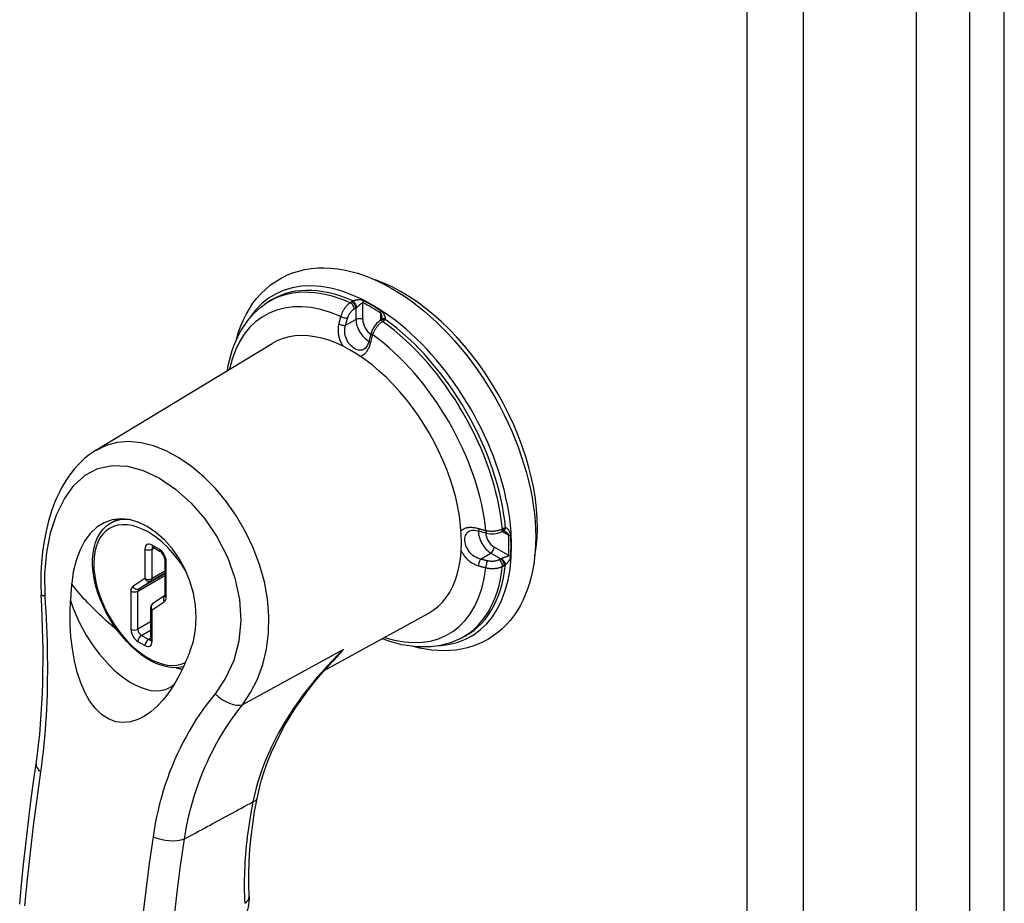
# Model space of a CAD drawing. Header units: inches. Extents: x 200.1 to 233.3, y 64 to 122.1.
# Tile 5 of 7: x 222.4 to 226.4, y 82.4 to 86. Entities that reach past the tile are written whole.
import ezdxf

# ---------------------------------------------------------------- set-up
doc = ezdxf.new("R2010")
doc.units = ezdxf.units.IN
doc.header["$MEASUREMENT"] = 0
doc.layers.add('Visible Edges(ANSI)', color=7, linetype='Continuous', lineweight=25)
doc.layers.add('Visible Tangent Edges(ANSI)', color=7, linetype='Continuous', lineweight=25)

msp = doc.modelspace()

# ---------------------------------------------------------------- linework, layer by layer
at = {"layer": 'Visible Edges(ANSI)'}
for p, q in [((226.0209, 103.1081), (226.0209, 64.34)), ((223.4095, 84.8392), (223.4202, 84.8467)), ((223.8764, 84.7776), (223.8701, 84.7733)), ((223.878, 84.7789), (223.8764, 84.7776)), ((222.7336, 84.2547), (223.4401, 84.683)), ((222.792, 83.9622), (222.8225, 83.9798)), ((224.3583, 83.9278), (224.3652, 83.931)), ((224.3671, 83.9318), (224.3652, 83.931)), ((222.9625, 83.8659), (222.9908, 83.8496)), ((223.0091, 83.8179), (223.0091, 83.674)), ((223.0089, 83.6718), (222.9615, 83.6404)), ((222.9525, 83.6238), (222.9525, 83.4965)), ((223.6487, 83.3719), (224.065, 83.6005)), ((224.1851, 83.4959), (224.1969, 83.5014))]:
    msp.add_line(p, q, dxfattribs=at)
at = {"layer": 'Visible Edges(ANSI)', "flags": 128}
for points in [[(223.2963, 84.6981), (223.3041, 84.7248), (223.3132, 84.7506), (223.3236, 84.7754), (223.3353, 84.7993), (223.3484, 84.8221), (223.3629, 84.8438), (223.3786, 84.8642), (223.3956, 84.8833), (223.4139, 84.901), (223.4334, 84.9172), (223.454, 84.9318), (223.4757, 84.9447), (223.4983, 84.956), (223.5218, 84.9655), (223.5461, 84.9732), (223.5709, 84.9791), (223.5963, 84.9831), (223.6221, 84.9854), (223.6483, 84.986), (223.6747, 84.9849), (223.7014, 84.9821), (223.7282, 84.9777), (223.7552, 84.9717), (223.7822, 84.9642), (223.8092, 84.9552), (223.8363, 84.9447), (223.8632, 84.9329), (223.8901, 84.9196), (223.9169, 84.905), (223.9436, 84.8891), (223.97, 84.872), (223.9962, 84.8536), (224.0222, 84.834), (224.0478, 84.8133), (224.0731, 84.7915), (224.0981, 84.7686), (224.1226, 84.7447), (224.1466, 84.7198), (224.1702, 84.694), (224.1932, 84.6673), (224.2156, 84.6398), (224.2374, 84.6115), (224.2586, 84.5825), (224.279, 84.5528), (224.2988, 84.5225), (224.3178, 84.4916), (224.3359, 84.4603), (224.3533, 84.4285), (224.3698, 84.3963), (224.3854, 84.3637), (224.4, 84.3309), (224.4137, 84.2979), (224.4265, 84.2647), (224.4382, 84.2315), (224.4489, 84.1982), (224.4586, 84.1649), (224.4672, 84.1317), (224.4747, 84.0987), (224.4811, 84.0658), (224.4863, 84.0332), (224.4905, 84.0009), (224.4934, 83.9689), (224.4952, 83.9374), (224.4958, 83.9063)], [(223.2602, 84.5739), (223.2639, 84.5947), (223.2683, 84.6151), (223.2735, 84.635), (223.2794, 84.6545), (223.2861, 84.6734), (223.2935, 84.6918), (223.3017, 84.7097), (223.3106, 84.7269), (223.3204, 84.7436), (223.3309, 84.7595), (223.3421, 84.7748), (223.3542, 84.7893), (223.3669, 84.8031), (223.3804, 84.816), (223.3946, 84.8281), (223.4095, 84.8392)], [(223.8701, 84.7733), (223.8643, 84.7688), (223.8588, 84.7637), (223.8538, 84.7581), (223.8493, 84.7519), (223.8452, 84.7455), (223.8416, 84.7387), (223.8386, 84.7317), (223.8362, 84.7245)], [(223.8789, 84.7847), (223.8785, 84.7807), (223.8779, 84.7788)], [(223.8283, 84.6949), (223.8266, 84.6883), (223.8244, 84.6822), (223.822, 84.6766), (223.8194, 84.6718), (223.8167, 84.6677), (223.814, 84.6644), (223.8086, 84.6599)], [(222.7336, 84.2547), (222.7178, 84.2444), (222.7025, 84.2333), (222.688, 84.2213), (222.674, 84.2085), (222.6608, 84.195), (222.6482, 84.1809), (222.6362, 84.1661), (222.6249, 84.1507), (222.6142, 84.1347), (222.6041, 84.1182), (222.5946, 84.1012), (222.5857, 84.0838), (222.5773, 84.0659), (222.5695, 84.0477), (222.5623, 84.0291), (222.5556, 84.0102), (222.5436, 83.9714), (222.5337, 83.9312), (222.5256, 83.8901), (222.5195, 83.8482), (222.5153, 83.8055), (222.513, 83.7622), (222.5125, 83.7185), (222.514, 83.6747)], [(223.1102, 83.4467), (223.1243, 83.4899), (223.1329, 83.5359), (223.1357, 83.584), (223.1328, 83.6331), (223.1242, 83.6823), (223.11, 83.7307), (223.0907, 83.7772), (223.0667, 83.8208), (223.0388, 83.8607), (223.0077, 83.8959), (222.9742, 83.9257), (222.939, 83.9495), (222.9031, 83.9668), (222.8671, 83.9771), (222.8319, 83.9802), (222.798, 83.976), (222.7662, 83.9645), (222.7369, 83.9461), (222.7107, 83.921), (222.688, 83.89), (222.6689, 83.8536), (222.6538, 83.8125), (222.6429, 83.7678), (222.6364, 83.7203)], [(223.0846, 83.3868), (223.0653, 83.3836), (223.0451, 83.3832), (223.0244, 83.3854), (223.0032, 83.3903), (222.9818, 83.3977), (222.9604, 83.4074), (222.9389, 83.4194), (222.9177, 83.4336), (222.8969, 83.4499), (222.8765, 83.468), (222.8568, 83.4879), (222.838, 83.5093), (222.8201, 83.5322), (222.8032, 83.5563), (222.7877, 83.5813), (222.7735, 83.6072), (222.7607, 83.6337), (222.7496, 83.6606), (222.7401, 83.6877), (222.7324, 83.7147), (222.7265, 83.7415), (222.7225, 83.7678), (222.7204, 83.7934), (222.7203, 83.8181), (222.7222, 83.8418), (222.7261, 83.8643), (222.7321, 83.8853), (222.7401, 83.9048), (222.7502, 83.9224), (222.7623, 83.938), (222.7763, 83.9513), (222.792, 83.9622)], [(224.2294, 83.9311), (224.2359, 83.9336), (224.2402, 83.9343), (224.2451, 83.9346), (224.2506, 83.9344), (224.2565, 83.9337), (224.2629, 83.9325), (224.2696, 83.9307)], [(224.2991, 83.9227), (224.3065, 83.9212), (224.3141, 83.9203), (224.3217, 83.9201), (224.3294, 83.9204), (224.3369, 83.9213), (224.3443, 83.9228), (224.3515, 83.9249), (224.3583, 83.9278)], [(224.3726, 83.9297), (224.3689, 83.9313), (224.3669, 83.9317)], [(224.4958, 83.9063), (224.4953, 83.8785), (224.4938, 83.8511), (224.4913, 83.8242), (224.4877, 83.7979), (224.4831, 83.7721), (224.4775, 83.747), (224.4708, 83.7225), (224.463, 83.6987), (224.4541, 83.6756), (224.4441, 83.6533), (224.433, 83.6319), (224.4209, 83.6113), (224.4076, 83.5918), (224.3932, 83.5732), (224.3778, 83.5558), (224.3613, 83.5395), (224.3438, 83.5244), (224.3253, 83.5107), (224.306, 83.4983), (224.2858, 83.4873), (224.2648, 83.4777), (224.2432, 83.4696), (224.221, 83.463), (224.1983, 83.4579), (224.1752, 83.4542), (224.1518, 83.4521), (224.128, 83.4514), (224.1039, 83.4521), (224.0797, 83.4541), (224.0553, 83.4576), (224.0308, 83.4623), (224.0063, 83.4684)], [(222.9625, 83.8659), (222.9605, 83.8669), (222.9597, 83.8671)], [(223.0091, 83.8179), (223.0088, 83.8215), (223.0078, 83.826), (223.006, 83.8308), (223.0035, 83.8358), (223.0005, 83.8404), (222.9971, 83.8444), (222.9938, 83.8475), (222.9908, 83.8496)], [(222.6364, 83.7203), (222.6361, 83.7175), (222.6359, 83.7147), (222.6356, 83.7119), (222.6354, 83.7091), (222.6351, 83.7063), (222.6349, 83.7035), (222.6347, 83.7006), (222.6345, 83.6978), (222.6342, 83.695), (222.634, 83.6922), (222.6338, 83.6894), (222.6336, 83.6865), (222.6334, 83.6837), (222.6332, 83.6809), (222.633, 83.6781), (222.6328, 83.6752), (222.6326, 83.6724), (222.6325, 83.6696), (222.6323, 83.6667), (222.6321, 83.6639), (222.6319, 83.6611), (222.6318, 83.6582), (222.6316, 83.6554), (222.6315, 83.6526)], [(222.494, 82.9982), (222.4993, 83.0368), (222.504, 83.0762), (222.5081, 83.1161), (222.5117, 83.1567), (222.5147, 83.1978), (222.5172, 83.2394), (222.5191, 83.2815), (222.5205, 83.3239), (222.5213, 83.3667), (222.5216, 83.4098), (222.5215, 83.4534), (222.5209, 83.4972), (222.5198, 83.5413), (222.5183, 83.5856), (222.5163, 83.6301), (222.514, 83.6747)], [(223.0861, 83.3901), (223.0677, 83.3521), (223.0473, 83.3163), (223.0256, 83.2836), (223.0026, 83.2543), (222.9787, 83.2287), (222.954, 83.207), (222.9284, 83.1892), (222.9012, 83.1755), (222.8727, 83.1666), (222.8431, 83.1634), (222.8132, 83.167), (222.7836, 83.178), (222.7557, 83.1962), (222.7301, 83.2212), (222.7078, 83.2512), (222.6888, 83.2852), (222.6724, 83.3231), (222.6586, 83.365), (222.6474, 83.4104), (222.639, 83.4586), (222.6334, 83.5074), (222.6304, 83.5562), (222.6299, 83.6046), (222.6315, 83.6526)], [(223.0087, 83.671), (223.0089, 83.6718), (223.0091, 83.674)], [(222.9522, 83.4934), (222.9524, 83.4942), (222.9525, 83.4965)], [(224.1851, 83.4959), (224.168, 83.4886), (224.1504, 83.4823), (224.1325, 83.4771), (224.1142, 83.4729), (224.0956, 83.4697), (224.0767, 83.4676), (224.0577, 83.4665), (224.0384, 83.4664), (224.019, 83.4673), (223.9994, 83.4691), (223.9798, 83.4719), (223.96, 83.4756), (223.9402, 83.4802), (223.9204, 83.4857), (223.9005, 83.492), (223.8807, 83.4993)], [(223.0861, 83.3901), (223.0872, 83.3924), (223.0882, 83.3947), (223.0892, 83.3971), (223.0903, 83.3994), (223.0913, 83.4018), (223.0924, 83.4041), (223.0934, 83.4065), (223.0944, 83.4088), (223.0954, 83.4112), (223.0965, 83.4136), (223.0975, 83.4159), (223.0985, 83.4183), (223.0995, 83.4207), (223.1005, 83.423), (223.1015, 83.4254), (223.1025, 83.4278), (223.1035, 83.4302), (223.1045, 83.4325), (223.1054, 83.4349), (223.1064, 83.4373), (223.1074, 83.4396), (223.1083, 83.442), (223.1093, 83.4444), (223.1102, 83.4467)], [(223.3791, 82.8584), (223.3875, 82.8963), (223.3975, 82.9339), (223.4092, 82.9713), (223.4225, 83.0084), (223.4374, 83.0452), (223.4538, 83.0815), (223.4717, 83.1174), (223.491, 83.1527), (223.5116, 83.1876), (223.5335, 83.222), (223.5568, 83.2559), (223.5813, 83.2893), (223.6069, 83.3222), (223.6336, 83.3544), (223.6614, 83.3861), (223.6901, 83.4171)], [(222.428, 82.4356), (222.4355, 82.5153), (222.4436, 82.5952), (222.4524, 82.6754), (222.4618, 82.7558), (222.4719, 82.8364), (222.4826, 82.9172), (222.494, 82.9982)], [(223.3472, 82.4663), (223.3457, 82.5123), (223.3457, 82.5592), (223.3474, 82.6072), (223.3506, 82.656), (223.3553, 82.7056), (223.3617, 82.7559), (223.3696, 82.8069), (223.3791, 82.8584)], [(223.3472, 82.4663), (223.3473, 82.4557), (223.3467, 82.4449), (223.3452, 82.434), (223.3431, 82.4232), (223.3403, 82.4124), (223.3368, 82.4016), (223.3327, 82.3909), (223.3279, 82.3805)]]:
    msp.add_lwpolyline(points, dxfattribs=at)
at = {"layer": 'Visible Edges(ANSI)'}
msp.add_arc((222.9725, 83.6238), 0.02, 123.4657, 180, dxfattribs=at)
for centre, major_axis, ratio, start_param, end_param in [((223.9597, 84.2613), (0.3839, -0.6649), 0.57735, 0.588748, 2.552845), ((223.7564, 84.144), (0.3125, -0.5413), 0.57735, 6.270842, 9.437121), ((224.1066, 84.7476), (-0.2023, -0.3606), 0.584188, 5.089979, 5.16828), ((224.4542, 84.1453), (0.4134, -0.0051), 0.584026, 4.256552, 4.334872)]:
    msp.add_ellipse(centre, major_axis=major_axis, ratio=ratio, start_param=start_param, end_param=end_param, dxfattribs=at)
at = {"layer": 'Visible Tangent Edges(ANSI)'}
for p, q in [((226.2336, 103.3772), (226.2336, 64.347)), ((226.3736, 64.347), (226.3736, 103.3772)), ((225.3413, 102.8472), (225.3413, 64.0791)), ((225.569, 64.0791), (225.569, 102.8472)), ((223.7592, 84.8503), (223.7527, 84.8461)), ((223.8031, 84.7786), (223.8031, 84.8459)), ((223.769, 84.8216), (223.7755, 84.8258)), ((223.7755, 84.8258), (223.7755, 84.7788)), ((223.8732, 84.8054), (223.8732, 84.7754)), ((223.734, 84.7557), (223.7755, 84.7788)), ((223.8819, 84.7715), (223.8882, 84.7758)), ((224.3616, 83.9293), (224.3876, 83.9143)), ((224.3695, 83.9421), (224.3626, 83.9389)), ((222.9301, 83.8587), (222.9301, 83.7406)), ((222.9867, 83.8587), (222.9584, 83.8751)), ((222.9584, 83.8587), (222.9667, 83.8635)), ((222.9584, 83.7406), (222.9584, 83.8587)), ((224.3876, 83.8334), (224.3294, 83.867)), ((223.015, 83.6659), (223.015, 83.8097)), ((224.275, 83.8187), (224.3157, 83.843)), ((224.3157, 83.843), (224.3565, 83.8195)), ((224.3565, 83.8195), (224.3496, 83.816)), ((223.0091, 83.7699), (222.9584, 83.7406)), ((224.3626, 83.7896), (224.3695, 83.7932)), ((222.9301, 83.7406), (222.8811, 83.7082)), ((222.9018, 83.6903), (223.0091, 83.7523)), ((223.0091, 83.759), (222.9056, 83.6993)), ((222.9056, 83.6993), (222.9546, 83.7316)), ((222.9546, 83.7316), (223.0091, 83.7631)), ((222.8735, 83.6903), (222.8735, 83.5373)), ((222.9018, 83.5373), (222.9018, 83.6903)), ((222.9584, 83.6156), (223.0074, 83.648)), ((222.9584, 83.4883), (222.9584, 83.6156)), ((222.9525, 83.5666), (222.9018, 83.5373)), ((222.916, 83.5128), (222.9525, 83.5339)), ((222.9442, 83.4965), (222.916, 83.5128)), ((222.9525, 83.5012), (222.9442, 83.4965)), ((222.9018, 83.4883), (222.9301, 83.472)), ((223.7253, 83.4567), (223.3211, 83.2351))]:
    msp.add_line(p, q, dxfattribs=at)
at = {"layer": 'Visible Tangent Edges(ANSI)', "flags": 128}
for points in [[(223.7527, 84.8461), (223.7506, 84.8447), (223.7485, 84.8431), (223.7464, 84.8415), (223.7444, 84.8398), (223.7424, 84.8379), (223.7404, 84.836), (223.7385, 84.834), (223.7366, 84.8319), (223.7347, 84.8298), (223.7329, 84.8276), (223.7312, 84.8252), (223.7295, 84.8229), (223.7278, 84.8204), (223.7263, 84.818), (223.7248, 84.8154), (223.7233, 84.8129), (223.722, 84.8103), (223.7207, 84.8076), (223.7195, 84.8049), (223.7183, 84.8022), (223.7173, 84.7995), (223.7163, 84.7968), (223.7154, 84.7941), (223.7147, 84.7914)], [(223.7646, 84.8533), (223.7643, 84.8531), (223.7641, 84.853), (223.7639, 84.8529), (223.7636, 84.8528), (223.7634, 84.8527), (223.7632, 84.8526), (223.7629, 84.8524), (223.7627, 84.8523), (223.7625, 84.8522), (223.7622, 84.8521), (223.762, 84.8519), (223.7618, 84.8518), (223.7616, 84.8517), (223.7613, 84.8516), (223.7611, 84.8514), (223.7609, 84.8513), (223.7607, 84.8512), (223.7605, 84.8511), (223.7602, 84.8509), (223.76, 84.8508), (223.7598, 84.8507), (223.7596, 84.8505), (223.7594, 84.8504), (223.7592, 84.8503)], [(223.8043, 84.8547), (223.8025, 84.8555), (223.8007, 84.8561), (223.7989, 84.8566), (223.7971, 84.857), (223.7953, 84.8573), (223.7936, 84.8575), (223.7918, 84.8576), (223.7901, 84.8576), (223.7883, 84.8576), (223.7866, 84.8575), (223.7849, 84.8574), (223.7832, 84.8572), (223.7815, 84.857), (223.7798, 84.8568), (223.7781, 84.8565), (223.7765, 84.8562), (223.7748, 84.8559), (223.7732, 84.8556), (223.7717, 84.8552), (223.7701, 84.8549), (223.7686, 84.8545), (223.7672, 84.8541), (223.7658, 84.8537), (223.7646, 84.8533)], [(223.7782, 84.8276), (223.7792, 84.8282), (223.7803, 84.8289), (223.7814, 84.8297), (223.7825, 84.8306), (223.7836, 84.8315), (223.7847, 84.8324), (223.7859, 84.8334), (223.787, 84.8344), (223.7881, 84.8355), (223.7891, 84.8365), (223.7902, 84.8375), (223.7913, 84.8386), (223.7923, 84.8396), (223.7933, 84.8406), (223.7944, 84.8415), (223.7954, 84.8425), (223.7964, 84.8433), (223.7974, 84.8441), (223.7984, 84.8448), (223.7993, 84.8454), (223.8003, 84.8458), (223.8013, 84.8461), (223.8022, 84.8461), (223.8031, 84.8459)], [(223.7147, 84.7914), (223.7143, 84.7901), (223.7139, 84.7889), (223.7135, 84.7876), (223.7132, 84.7864), (223.7128, 84.7851), (223.7125, 84.7839), (223.7121, 84.7826), (223.7118, 84.7814), (223.7114, 84.7801), (223.7111, 84.7789), (223.7107, 84.7776), (223.7104, 84.7764), (223.71, 84.7751), (223.7097, 84.7739), (223.7094, 84.7727), (223.709, 84.7714), (223.7087, 84.7702), (223.7084, 84.7689), (223.7081, 84.7677), (223.7078, 84.7664), (223.7075, 84.7652), (223.7072, 84.7639), (223.7069, 84.7627), (223.7065, 84.7615)], [(223.7418, 84.7841), (223.7424, 84.7859), (223.7431, 84.7878), (223.7438, 84.7897), (223.7446, 84.7915), (223.7454, 84.7934), (223.7463, 84.7952), (223.7472, 84.797), (223.7482, 84.7988), (223.7492, 84.8006), (223.7503, 84.8023), (223.7515, 84.804), (223.7526, 84.8057), (223.7538, 84.8073), (223.7551, 84.8089), (223.7564, 84.8104), (223.7577, 84.8119), (223.759, 84.8133), (223.7604, 84.8147), (223.7618, 84.816), (223.7632, 84.8173), (223.7646, 84.8185), (223.7661, 84.8196), (223.7675, 84.8206), (223.769, 84.8216)], [(223.7755, 84.8258), (223.7756, 84.8259), (223.7757, 84.826), (223.7758, 84.826), (223.7759, 84.8261), (223.776, 84.8262), (223.7761, 84.8263), (223.7762, 84.8263), (223.7763, 84.8264), (223.7765, 84.8265), (223.7766, 84.8266), (223.7767, 84.8266), (223.7768, 84.8267), (223.7769, 84.8268), (223.777, 84.8268), (223.7771, 84.8269), (223.7772, 84.827), (223.7774, 84.8271), (223.7775, 84.8271), (223.7776, 84.8272), (223.7777, 84.8273), (223.7778, 84.8273), (223.778, 84.8274), (223.7781, 84.8275), (223.7782, 84.8276)], [(223.8732, 84.8054), (223.8737, 84.805), (223.8741, 84.8045), (223.8746, 84.8039), (223.875, 84.8032), (223.8754, 84.8025), (223.8758, 84.8018), (223.8761, 84.801), (223.8765, 84.8001), (223.8768, 84.7992), (223.8771, 84.7983), (223.8773, 84.7974), (223.8776, 84.7965), (223.8778, 84.7955), (223.878, 84.7945), (223.8782, 84.7936), (223.8783, 84.7926), (223.8785, 84.7916), (223.8786, 84.7906), (223.8787, 84.7896), (223.8788, 84.7886), (223.8788, 84.7876), (223.8789, 84.7866), (223.8789, 84.7857), (223.8789, 84.7847)], [(223.8925, 84.7794), (223.893, 84.7803), (223.8933, 84.7813), (223.8935, 84.7824), (223.8935, 84.7836), (223.8935, 84.7849), (223.8933, 84.7863), (223.893, 84.7877), (223.8926, 84.7892), (223.8922, 84.7907), (223.8916, 84.7922), (223.891, 84.7938), (223.8902, 84.7954), (223.8894, 84.797), (223.8886, 84.7986), (223.8876, 84.8002), (223.8866, 84.8018), (223.8855, 84.8035), (223.8843, 84.8051), (223.883, 84.8066), (223.8817, 84.8082), (223.8802, 84.8097), (223.8786, 84.8112), (223.877, 84.8125), (223.8753, 84.8137)], [(223.7065, 84.7615), (223.7057, 84.7578), (223.7051, 84.7541), (223.7045, 84.7504), (223.7041, 84.7466), (223.7038, 84.7428), (223.7037, 84.7389), (223.7037, 84.735), (223.7038, 84.7312), (223.7041, 84.7272), (223.7045, 84.7233), (223.705, 84.7194), (223.7057, 84.7155), (223.7065, 84.7116), (223.7074, 84.7078), (223.7085, 84.7039), (223.7097, 84.7002), (223.711, 84.6964), (223.7125, 84.6927), (223.714, 84.6891), (223.7157, 84.6855), (223.7175, 84.682), (223.7194, 84.6785), (223.7213, 84.6752), (223.7234, 84.6719)], [(223.8086, 84.6599), (223.8043, 84.6578), (223.7999, 84.6563), (223.7953, 84.6555), (223.7905, 84.6554), (223.7857, 84.656), (223.7807, 84.6573), (223.7757, 84.6592), (223.7707, 84.6618), (223.7658, 84.6649), (223.761, 84.6687), (223.7563, 84.6729), (223.7518, 84.6777), (223.7476, 84.6829), (223.7437, 84.6886), (223.7403, 84.6946), (223.7373, 84.7009), (223.7348, 84.7075), (223.7329, 84.7143), (223.7315, 84.7213), (223.7308, 84.7283), (223.7307, 84.7353), (223.7312, 84.7422), (223.7323, 84.749), (223.734, 84.7557)], [(223.734, 84.7557), (223.7343, 84.7568), (223.7346, 84.758), (223.7349, 84.7592), (223.7352, 84.7604), (223.7355, 84.7616), (223.7358, 84.7627), (223.7361, 84.7639), (223.7364, 84.7651), (223.7367, 84.7663), (223.7371, 84.7675), (223.7374, 84.7687), (223.7377, 84.7698), (223.738, 84.771), (223.7384, 84.7722), (223.7387, 84.7734), (223.739, 84.7746), (223.7394, 84.7758), (223.7397, 84.777), (223.7401, 84.7781), (223.7404, 84.7793), (223.7408, 84.7805), (223.7411, 84.7817), (223.7415, 84.7829), (223.7418, 84.7841)], [(223.8429, 84.7174), (223.8438, 84.72), (223.8448, 84.7226), (223.8458, 84.7253), (223.847, 84.728), (223.8482, 84.7306), (223.8495, 84.7332), (223.8509, 84.7358), (223.8523, 84.7384), (223.8538, 84.7409), (223.8554, 84.7434), (223.857, 84.7459), (223.8587, 84.7483), (223.8604, 84.7506), (223.8622, 84.7529), (223.8641, 84.7551), (223.8659, 84.7573), (223.8678, 84.7593), (223.8698, 84.7613), (223.8717, 84.7633), (223.8738, 84.7651), (223.8758, 84.7668), (223.8778, 84.7685), (223.8799, 84.77), (223.8819, 84.7715)], [(223.8882, 84.7758), (223.8884, 84.7759), (223.8886, 84.7761), (223.8888, 84.7762), (223.889, 84.7763), (223.8892, 84.7765), (223.8894, 84.7766), (223.8896, 84.7768), (223.8897, 84.7769), (223.8899, 84.7771), (223.8901, 84.7772), (223.8903, 84.7774), (223.8905, 84.7775), (223.8907, 84.7777), (223.8908, 84.7778), (223.891, 84.778), (223.8912, 84.7781), (223.8914, 84.7783), (223.8915, 84.7784), (223.8917, 84.7786), (223.8919, 84.7787), (223.892, 84.7789), (223.8922, 84.7791), (223.8924, 84.7792), (223.8925, 84.7794)], [(223.8348, 84.6874), (223.8351, 84.6886), (223.8354, 84.6899), (223.8357, 84.6911), (223.8361, 84.6924), (223.8364, 84.6936), (223.8367, 84.6949), (223.837, 84.6961), (223.8373, 84.6974), (223.8376, 84.6986), (223.838, 84.6998), (223.8383, 84.7011), (223.8386, 84.7023), (223.839, 84.7036), (223.8393, 84.7048), (223.8397, 84.7061), (223.84, 84.7073), (223.8404, 84.7086), (223.8407, 84.7098), (223.8411, 84.7111), (223.8414, 84.7123), (223.8418, 84.7136), (223.8421, 84.7148), (223.8425, 84.7161), (223.8429, 84.7174)], [(223.7923, 84.6319), (223.7948, 84.6325), (223.7972, 84.6333), (223.7996, 84.6343), (223.8019, 84.6354), (223.8042, 84.6367), (223.8064, 84.6381), (223.8086, 84.6398), (223.8107, 84.6416), (223.8127, 84.6435), (223.8147, 84.6456), (223.8166, 84.6478), (223.8185, 84.6501), (223.8202, 84.6526), (223.8219, 84.6553), (223.8236, 84.658), (223.8251, 84.6609), (223.8266, 84.6638), (223.8281, 84.6669), (223.8294, 84.6701), (223.8306, 84.6734), (223.8318, 84.6768), (223.8329, 84.6803), (223.8339, 84.6838), (223.8348, 84.6874)], [(223.3211, 83.2351), (223.3535, 83.284), (223.3805, 83.338), (223.4017, 83.3963), (223.4165, 83.4582), (223.4248, 83.5231), (223.4263, 83.5902), (223.421, 83.6588), (223.4086, 83.7279), (223.3895, 83.7964), (223.3642, 83.8635), (223.3332, 83.9284), (223.2973, 83.9902), (223.257, 84.0481), (223.2129, 84.1013), (223.1658, 84.1489), (223.1167, 84.1901), (223.0663, 84.2246), (223.0154, 84.2522), (222.9644, 84.2724), (222.9142, 84.2851), (222.8655, 84.2899), (222.8187, 84.2865), (222.7748, 84.2745), (222.734, 84.254)], [(222.5302, 83.6721), (222.5289, 83.7596), (222.5362, 83.8445), (222.5519, 83.9241), (222.5758, 83.9966), (222.6072, 84.0604), (222.6456, 84.1137), (222.6906, 84.1548), (222.7417, 84.1819), (222.7984, 84.1937), (222.8595, 84.1905), (222.9232, 84.1731), (222.988, 84.1425), (223.0519, 84.0994), (223.1133, 84.0446), (223.1699, 83.9794), (223.2194, 83.906), (223.2601, 83.8264), (223.2905, 83.7427), (223.3087, 83.6572), (223.3137, 83.5721), (223.3058, 83.4898), (223.2855, 83.4123), (223.2534, 83.3415), (223.2109, 83.2791)], [(224.2663, 83.9401), (224.2627, 83.9411), (224.2591, 83.942), (224.2556, 83.9428), (224.2521, 83.9435), (224.2486, 83.9441), (224.2452, 83.9445), (224.2418, 83.9448), (224.2384, 83.945), (224.2352, 83.9451), (224.232, 83.9451), (224.2289, 83.9449), (224.2258, 83.9446), (224.2229, 83.9442), (224.22, 83.9436), (224.2172, 83.943), (224.2145, 83.9422), (224.2119, 83.9412), (224.2094, 83.9402), (224.207, 83.939), (224.2048, 83.9376), (224.2026, 83.9362), (224.2006, 83.9346), (224.1987, 83.9329), (224.1969, 83.9311)], [(224.275, 83.8187), (224.2684, 83.8205), (224.2619, 83.823), (224.2557, 83.826), (224.2496, 83.8296), (224.2439, 83.8337), (224.2386, 83.8384), (224.2337, 83.8435), (224.2293, 83.8489), (224.2253, 83.8547), (224.2219, 83.8607), (224.2189, 83.8669), (224.2164, 83.8731), (224.2145, 83.8794), (224.2131, 83.8855), (224.2123, 83.8916), (224.2121, 83.8974), (224.2123, 83.903), (224.2132, 83.9082), (224.2146, 83.9131), (224.2165, 83.9176), (224.2189, 83.9217), (224.2219, 83.9254), (224.2254, 83.9285), (224.2294, 83.9311)], [(224.2962, 83.9321), (224.295, 83.9324), (224.2937, 83.9327), (224.2924, 83.933), (224.2912, 83.9334), (224.2899, 83.9337), (224.2886, 83.934), (224.2874, 83.9343), (224.2861, 83.9346), (224.2849, 83.935), (224.2836, 83.9353), (224.2824, 83.9356), (224.2811, 83.936), (224.2799, 83.9363), (224.2786, 83.9366), (224.2774, 83.937), (224.2761, 83.9373), (224.2749, 83.9377), (224.2737, 83.938), (224.2724, 83.9384), (224.2712, 83.9387), (224.27, 83.9391), (224.2687, 83.9394), (224.2675, 83.9398), (224.2663, 83.9401)], [(224.3626, 83.9389), (224.3603, 83.9378), (224.358, 83.9368), (224.3555, 83.9359), (224.353, 83.935), (224.3504, 83.9342), (224.3477, 83.9334), (224.345, 83.9327), (224.3423, 83.9321), (224.3395, 83.9316), (224.3366, 83.9311), (224.3338, 83.9307), (224.3309, 83.9304), (224.3279, 83.9301), (224.325, 83.9299), (224.3221, 83.9298), (224.3191, 83.9298), (224.3162, 83.9298), (224.3133, 83.9299), (224.3103, 83.9301), (224.3074, 83.9304), (224.3046, 83.9307), (224.3018, 83.9311), (224.299, 83.9316), (224.2962, 83.9321)], [(224.3748, 83.9441), (224.3746, 83.944), (224.3743, 83.944), (224.3741, 83.9439), (224.3739, 83.9439), (224.3737, 83.9438), (224.3735, 83.9437), (224.3732, 83.9437), (224.373, 83.9436), (224.3728, 83.9435), (224.3726, 83.9434), (224.3724, 83.9433), (224.3721, 83.9433), (224.3719, 83.9432), (224.3717, 83.9431), (224.3715, 83.943), (224.3712, 83.9429), (224.371, 83.9428), (224.3708, 83.9427), (224.3706, 83.9426), (224.3704, 83.9426), (224.3701, 83.9425), (224.3699, 83.9424), (224.3697, 83.9422), (224.3695, 83.9421)], [(224.3726, 83.9297), (224.3734, 83.9292), (224.3742, 83.9287), (224.3751, 83.9281), (224.3759, 83.9276), (224.3767, 83.927), (224.3775, 83.9264), (224.3783, 83.9258), (224.3791, 83.9252), (224.3799, 83.9246), (224.3806, 83.9239), (224.3814, 83.9233), (224.3821, 83.9226), (224.3828, 83.9219), (224.3834, 83.9212), (224.3841, 83.9205), (224.3847, 83.9198), (224.3853, 83.9191), (224.3858, 83.9184), (224.3863, 83.9177), (224.3867, 83.917), (224.387, 83.9163), (224.3873, 83.9156), (224.3875, 83.915), (224.3876, 83.9143)], [(224.3959, 83.912), (224.3957, 83.9141), (224.3954, 83.9162), (224.3949, 83.9183), (224.3943, 83.9203), (224.3936, 83.9223), (224.3929, 83.9241), (224.3921, 83.926), (224.3913, 83.9277), (224.3904, 83.9294), (224.3894, 83.9311), (224.3885, 83.9326), (224.3875, 83.9341), (224.3865, 83.9355), (224.3854, 83.9369), (224.3844, 83.9381), (224.3833, 83.9393), (224.3822, 83.9404), (224.3811, 83.9413), (224.38, 83.9421), (224.3789, 83.9428), (224.3779, 83.9434), (224.3768, 83.9438), (224.3758, 83.944), (224.3748, 83.9441)], [(224.1973, 83.8514), (224.1991, 83.848), (224.201, 83.8446), (224.203, 83.8413), (224.2052, 83.838), (224.2074, 83.8347), (224.2098, 83.8315), (224.2122, 83.8284), (224.2148, 83.8254), (224.2175, 83.8225), (224.2202, 83.8196), (224.2231, 83.8168), (224.226, 83.8142), (224.2291, 83.8117), (224.2322, 83.8093), (224.2354, 83.807), (224.2386, 83.8048), (224.242, 83.8027), (224.2453, 83.8008), (224.2487, 83.799), (224.2522, 83.7973), (224.2557, 83.7958), (224.2592, 83.7944), (224.2627, 83.7931), (224.2663, 83.792)], [(224.3035, 83.8112), (224.3023, 83.8115), (224.3011, 83.8118), (224.2999, 83.8121), (224.2987, 83.8124), (224.2975, 83.8127), (224.2963, 83.813), (224.2951, 83.8133), (224.2939, 83.8136), (224.2927, 83.8139), (224.2915, 83.8142), (224.2903, 83.8145), (224.2891, 83.8148), (224.2879, 83.8151), (224.2867, 83.8154), (224.2855, 83.8157), (224.2844, 83.8161), (224.2832, 83.8164), (224.282, 83.8167), (224.2808, 83.817), (224.2796, 83.8174), (224.2785, 83.8177), (224.2773, 83.818), (224.2761, 83.8184), (224.275, 83.8187)], [(224.3496, 83.816), (224.348, 83.8152), (224.3464, 83.8145), (224.3447, 83.8138), (224.3429, 83.8132), (224.3411, 83.8126), (224.3393, 83.812), (224.3374, 83.8115), (224.3355, 83.8111), (224.3336, 83.8107), (224.3316, 83.8103), (224.3296, 83.81), (224.3276, 83.8098), (224.3256, 83.8096), (224.3235, 83.8095), (224.3215, 83.8094), (224.3194, 83.8094), (224.3174, 83.8095), (224.3154, 83.8095), (224.3133, 83.8097), (224.3113, 83.8099), (224.3093, 83.8102), (224.3073, 83.8105), (224.3054, 83.8108), (224.3035, 83.8112)], [(224.3593, 83.821), (224.3592, 83.8209), (224.3591, 83.8209), (224.359, 83.8208), (224.3588, 83.8207), (224.3587, 83.8207), (224.3586, 83.8206), (224.3585, 83.8205), (224.3584, 83.8205), (224.3582, 83.8204), (224.3581, 83.8203), (224.358, 83.8203), (224.3579, 83.8202), (224.3578, 83.8202), (224.3576, 83.8201), (224.3575, 83.82), (224.3574, 83.82), (224.3573, 83.8199), (224.3572, 83.8199), (224.3571, 83.8198), (224.3569, 83.8198), (224.3568, 83.8197), (224.3567, 83.8196), (224.3566, 83.8196), (224.3565, 83.8195)], [(224.3876, 83.8334), (224.3874, 83.8325), (224.3869, 83.8317), (224.3862, 83.831), (224.3853, 83.8304), (224.3843, 83.8298), (224.3832, 83.8294), (224.382, 83.8289), (224.3808, 83.8285), (224.3795, 83.828), (224.3782, 83.8276), (224.3768, 83.8272), (224.3754, 83.8268), (224.374, 83.8264), (224.3725, 83.826), (224.3711, 83.8256), (224.3697, 83.8251), (224.3682, 83.8247), (224.3668, 83.8242), (224.3654, 83.8237), (224.3641, 83.8232), (224.3628, 83.8227), (224.3616, 83.8222), (224.3604, 83.8216), (224.3593, 83.821)], [(224.3748, 83.7964), (224.3758, 83.7973), (224.3768, 83.7982), (224.3779, 83.7993), (224.3789, 83.8003), (224.38, 83.8015), (224.3811, 83.8027), (224.3822, 83.8039), (224.3833, 83.8052), (224.3844, 83.8065), (224.3854, 83.8078), (224.3865, 83.8091), (224.3875, 83.8105), (224.3885, 83.8119), (224.3894, 83.8133), (224.3904, 83.8148), (224.3912, 83.8163), (224.3921, 83.8178), (224.3929, 83.8194), (224.3936, 83.821), (224.3943, 83.8226), (224.3949, 83.8244), (224.3954, 83.8262), (224.3957, 83.8281), (224.3959, 83.8301)], [(224.2663, 83.792), (224.2675, 83.7916), (224.2687, 83.7913), (224.27, 83.7909), (224.2712, 83.7906), (224.2724, 83.7902), (224.2737, 83.7899), (224.2749, 83.7895), (224.2761, 83.7892), (224.2774, 83.7889), (224.2786, 83.7885), (224.2799, 83.7882), (224.2811, 83.7879), (224.2824, 83.7875), (224.2836, 83.7872), (224.2849, 83.7869), (224.2861, 83.7865), (224.2874, 83.7862), (224.2886, 83.7859), (224.2899, 83.7856), (224.2912, 83.7853), (224.2924, 83.785), (224.2937, 83.7847), (224.295, 83.7844), (224.2962, 83.7841)], [(224.2962, 83.7841), (224.299, 83.7834), (224.3018, 83.7828), (224.3046, 83.7823), (224.3075, 83.7818), (224.3104, 83.7814), (224.3133, 83.7812), (224.3162, 83.7809), (224.3192, 83.7808), (224.3221, 83.7808), (224.3251, 83.7808), (224.328, 83.7809), (224.3309, 83.7811), (224.3338, 83.7814), (224.3367, 83.7818), (224.3395, 83.7822), (224.3423, 83.7828), (224.3451, 83.7834), (224.3478, 83.784), (224.3504, 83.7848), (224.353, 83.7856), (224.3555, 83.7865), (224.358, 83.7875), (224.3603, 83.7885), (224.3626, 83.7896)], [(224.3695, 83.7932), (224.3697, 83.7933), (224.3699, 83.7934), (224.3701, 83.7935), (224.3704, 83.7936), (224.3706, 83.7938), (224.3708, 83.7939), (224.371, 83.794), (224.3712, 83.7941), (224.3715, 83.7943), (224.3717, 83.7944), (224.3719, 83.7945), (224.3721, 83.7947), (224.3724, 83.7948), (224.3726, 83.7949), (224.3728, 83.7951), (224.373, 83.7952), (224.3732, 83.7953), (224.3735, 83.7955), (224.3737, 83.7956), (224.3739, 83.7958), (224.3741, 83.7959), (224.3743, 83.7961), (224.3746, 83.7962), (224.3748, 83.7964)], [(222.8195, 83.5329), (222.8105, 83.5404), (222.8016, 83.5481), (222.7927, 83.5558), (222.7839, 83.5636), (222.7752, 83.5714), (222.7665, 83.5792), (222.758, 83.5871), (222.7495, 83.5951), (222.7412, 83.603), (222.733, 83.611), (222.7249, 83.6189), (222.7169, 83.6269), (222.7091, 83.6349), (222.7015, 83.6428), (222.694, 83.6508), (222.6867, 83.6587), (222.6797, 83.6666), (222.6728, 83.6744), (222.6661, 83.6822), (222.6596, 83.6899), (222.6534, 83.6976), (222.6475, 83.7052), (222.6416, 83.7128), (222.6356, 83.7206)], [(222.5128, 82.9657), (222.5165, 82.9927), (222.52, 83.0201), (222.5232, 83.0478), (222.5261, 83.0757), (222.5287, 83.1039), (222.5311, 83.1324), (222.5332, 83.161), (222.535, 83.1899), (222.5365, 83.219), (222.5378, 83.2483), (222.5388, 83.2777), (222.5395, 83.3073), (222.54, 83.337), (222.5402, 83.3669), (222.5402, 83.397), (222.54, 83.4271), (222.5395, 83.4575), (222.5388, 83.4879), (222.5379, 83.5185), (222.5367, 83.5491), (222.5354, 83.5798), (222.5339, 83.6105), (222.5321, 83.6413), (222.5302, 83.6721)], [(222.6314, 83.6525), (222.6411, 83.6243), (222.6524, 83.5961), (222.6652, 83.5682), (222.6794, 83.5406), (222.6949, 83.5136), (222.7116, 83.4873), (222.7293, 83.4619), (222.748, 83.4375), (222.7676, 83.4144), (222.7879, 83.3927), (222.8086, 83.3727), (222.8298, 83.3546), (222.8511, 83.3385), (222.8725, 83.3245), (222.8935, 83.3129), (222.9143, 83.3037), (222.9346, 83.2969), (222.9541, 83.2926), (222.9728, 83.2909), (222.9905, 83.2916), (223.007, 83.2948), (223.0223, 83.3004), (223.0363, 83.3084), (223.0487, 83.3187)], [(223.7253, 83.4567), (223.7031, 83.4347), (223.6814, 83.4124), (223.6602, 83.3897), (223.6395, 83.3668), (223.6192, 83.3435), (223.5995, 83.3198), (223.5804, 83.2959), (223.5619, 83.2716), (223.5439, 83.247), (223.5266, 83.2221), (223.5099, 83.1969), (223.494, 83.1715), (223.4787, 83.1457), (223.4641, 83.1197), (223.4503, 83.0933), (223.4372, 83.0667), (223.4249, 83.0398), (223.4134, 83.0126), (223.4028, 82.9852), (223.3929, 82.9576), (223.384, 82.9298), (223.3759, 82.9019), (223.3688, 82.8738), (223.3626, 82.8457)], [(223.6774, 83.4036), (223.6795, 83.4057), (223.6816, 83.4077), (223.6837, 83.4098), (223.6858, 83.4118), (223.6879, 83.4139), (223.6899, 83.416), (223.692, 83.4182), (223.694, 83.4203), (223.6961, 83.4225), (223.6981, 83.4246), (223.7001, 83.4268), (223.7021, 83.429), (223.7041, 83.4312), (223.706, 83.4335), (223.708, 83.4357), (223.71, 83.438), (223.7119, 83.4403), (223.7138, 83.4426), (223.7158, 83.4449), (223.7177, 83.4472), (223.7196, 83.4496), (223.7215, 83.4519), (223.7234, 83.4543), (223.7253, 83.4567)], [(223.7253, 83.4567), (223.7238, 83.455), (223.7224, 83.4533), (223.721, 83.4516), (223.7195, 83.4499), (223.7181, 83.4482), (223.7166, 83.4465), (223.7152, 83.4449), (223.7137, 83.4432), (223.7123, 83.4415), (223.7108, 83.4399), (223.7094, 83.4382), (223.7079, 83.4365), (223.7064, 83.4349), (223.705, 83.4333), (223.7035, 83.4316), (223.702, 83.43), (223.7005, 83.4284), (223.699, 83.4267), (223.6975, 83.4251), (223.6961, 83.4235), (223.6946, 83.4219), (223.6931, 83.4203), (223.6916, 83.4187), (223.6901, 83.4171)], [(223.0797, 83.3762), (223.0788, 83.3763), (223.0778, 83.3765), (223.0768, 83.3767), (223.0758, 83.3769), (223.0748, 83.3771), (223.0738, 83.3773), (223.0728, 83.3776), (223.0717, 83.3778), (223.0707, 83.378), (223.0696, 83.3783), (223.0685, 83.3786), (223.0675, 83.3789), (223.0664, 83.3791), (223.0653, 83.3794), (223.0642, 83.3798), (223.0631, 83.3801), (223.0619, 83.3804), (223.0608, 83.3808), (223.0597, 83.3811), (223.0585, 83.3815), (223.0573, 83.3818), (223.0562, 83.3822), (223.055, 83.3826), (223.0538, 83.383)], [(223.2109, 83.2791), (223.1947, 83.2588), (223.1789, 83.2381), (223.1636, 83.2171), (223.1488, 83.1957), (223.1345, 83.174), (223.1207, 83.1519), (223.1074, 83.1295), (223.0946, 83.1068), (223.0823, 83.0838), (223.0706, 83.0606), (223.0594, 83.037), (223.0487, 83.0131), (223.0386, 82.989), (223.029, 82.9646), (223.0199, 82.9398), (223.0113, 82.9148), (223.0033, 82.8896), (222.9958, 82.864), (222.9889, 82.8382), (222.9825, 82.8122), (222.9766, 82.786), (222.9713, 82.7595), (222.9666, 82.7329), (222.9624, 82.7061)], [(223.088, 82.6969), (223.092, 82.7219), (223.0966, 82.7467), (223.1017, 82.7714), (223.1073, 82.796), (223.1134, 82.8203), (223.12, 82.8444), (223.1271, 82.8683), (223.1347, 82.892), (223.1428, 82.9154), (223.1514, 82.9386), (223.1604, 82.9615), (223.17, 82.9842), (223.18, 83.0066), (223.1904, 83.0288), (223.2014, 83.0507), (223.2129, 83.0723), (223.2248, 83.0937), (223.2372, 83.1148), (223.2501, 83.1356), (223.2634, 83.1562), (223.2772, 83.1764), (223.2914, 83.1963), (223.306, 83.2159), (223.3211, 83.2351)], [(222.4491, 82.4289), (222.4595, 82.5355), (222.4711, 82.6424), (222.4838, 82.7498), (222.4977, 82.8576), (222.5128, 82.9657)], [(223.088, 82.6969), (223.0994, 82.7031), (223.1108, 82.7093), (223.1223, 82.7155), (223.1337, 82.7217), (223.1452, 82.7279), (223.1566, 82.7341), (223.1681, 82.7403), (223.1795, 82.7465), (223.1909, 82.7527), (223.2024, 82.7589), (223.2138, 82.7651), (223.2253, 82.7713), (223.2367, 82.7775), (223.2481, 82.7837), (223.2596, 82.7899), (223.271, 82.7961), (223.2825, 82.8023), (223.2939, 82.8085), (223.3054, 82.8147), (223.3168, 82.8209), (223.3282, 82.8271), (223.3397, 82.8333), (223.3511, 82.8395), (223.3626, 82.8457)], [(223.3626, 82.8457), (223.3591, 82.8279), (223.3559, 82.8102), (223.3528, 82.7925), (223.3499, 82.7749), (223.3472, 82.7574), (223.3446, 82.7399), (223.3422, 82.7225), (223.3401, 82.7052), (223.338, 82.6879), (223.3362, 82.6707), (223.3346, 82.6536), (223.3331, 82.6365), (223.3318, 82.6195), (223.3307, 82.6027), (223.3298, 82.5859), (223.329, 82.5692), (223.3285, 82.5525), (223.3281, 82.536), (223.3279, 82.5196), (223.3278, 82.5033), (223.328, 82.4871), (223.3284, 82.471), (223.3289, 82.455), (223.3296, 82.4391)], [(222.9624, 82.7061), (222.9474, 82.598), (222.9334, 82.4902), (222.9207, 82.3828)], [(223.0467, 82.3771), (223.0593, 82.4833), (223.073, 82.5899), (223.088, 82.6969)]]:
    msp.add_lwpolyline(points, dxfattribs=at)
at = {"layer": 'Visible Tangent Edges(ANSI)'}
for centre, major_axis, ratio, start_param, end_param in [((223.8405, 84.1925), (0.3951, -0.6843), 0.57735, 5.994913, 9.71305), ((223.8286, 84.1856), (-0.3889, 0.6736), 0.57735, 5.614372, 6.334713), ((223.7788, 84.1569), (-0.3687, 0.6386), 0.57735, 5.621055, 6.853529), ((223.8173, 84.1791), (-0.3883, 0.6725), 0.57735, 5.615735, 6.334713), ((223.7553, 84.8298), (-0.0106, 0.0166), 0.522168, 3.901264, 5.588401), ((223.7618, 84.834), (-0.0106, 0.0166), 0.522174, 3.901268, 5.588093), ((223.7672, 84.837), (-0.0085, 0.0177), 0.398913, 3.973394, 5.644196), ((223.817, 84.8539), (0.0089, 0.0176), 0.612921, 1.827198, 2.322261), ((223.8381, 84.1911), (0.3893, -0.6744), 0.57735, 2.292514, 2.419875), ((223.8398, 84.1921), (-0.394, 0.6825), 0.57735, 5.434107, 5.561467), ((223.7282, 84.7923), (-0.0188, 0.0057), 0.315882, 0.871925, 2.47408), ((223.8871, 84.8134), (-0.0107, -0.0165), 0.539439, 5.0326, 5.527663), ((223.7203, 84.7638), (-0.0191, 0.0047), 0.374452, 0.861545, 2.455625), ((223.7892, 84.7706), (0.0197, 0), 0.57735, 0.785398, 2.338741), ((223.8244, 84.7505), (0.0346, -0.06), 0.57735, 3.926991, 5.56378), ((223.8381, 84.7584), (-0.0248, 0.0429), 0.57735, 0.785398, 2.263129), ((223.8813, 84.7571), (-0.0111, 0.0162), 0.542264, 5.337087, 6.283185), ((223.8876, 84.7614), (-0.0111, 0.0162), 0.542269, 5.337402, 6.283185), ((223.8919, 84.765), (-0.0139, 0.0139), 0.620445, 5.231744, 6.283185), ((223.8173, 84.1791), (0.3883, -0.6725), 0.57735, 0.903346, 2.238247), ((223.8286, 84.1856), (0.3889, -0.6736), 0.57735, 0.901983, 2.23961), ((223.8551, 84.719), (-0.0189, 0.0055), 0.308159, 0, 0.963396), ((223.7788, 84.1569), (0.3687, -0.6386), 0.57735, 0.908666, 2.232927), ((223.8475, 84.6904), (-0.0192, 0.0045), 0.368242, 0, 0.93795), ((222.9433, 83.6745), (0.1545, -0.2676), 0.57735, 1.595994, 6.247854), ((222.9544, 83.6809), (-0.1624, 0.2813), 0.57735, 5.859126, 6.283185), ((224.3157, 83.8996), (0.0346, -0.06), 0.57735, 3.860998, 5.497787), ((224.2752, 83.9496), (-0.0057, -0.0189), 0.368242, 5.345236, 6.283185), ((224.3294, 83.9075), (-0.0248, 0.0429), 0.57735, 0.878464, 2.356194), ((224.3037, 83.9419), (-0.0047, -0.0191), 0.308159, 5.319789, 6.283185), ((224.3498, 83.9455), (0.0085, -0.0178), 0.542264, 0, 0.946098), ((224.3567, 83.9488), (0.0085, -0.0178), 0.542269, 0, 0.945783), ((224.362, 83.9508), (0.0051, -0.019), 0.620445, 0, 1.051442), ((224.4015, 83.9224), (0.0197, 0.0011), 0.539439, 3.897115, 4.392178), ((223.8381, 84.1911), (0.3893, -0.6744), 0.57735, 0.721718, 0.849078), ((223.8398, 84.1921), (-0.394, 0.6825), 0.57735, 3.863311, 3.990671), ((222.9584, 83.8424), (-0.02, 0.0346), 0.57735, 5.497787, 7.068583), ((222.9442, 83.8669), (-0.02, 0), 0.57735, 0.785398, 2.356194), ((222.9725, 83.8832), (-0.01, -0.0173), 0.57735, 5.497787, 6.283185), ((222.9725, 83.8506), (-0.01, 0.0173), 0.57735, 0.167906, 0.785398), ((223.0008, 83.8669), (-0.01, -0.0173), 0.57735, 5.497787, 6.283185), ((222.9867, 83.8261), (-0.02, 0.0346), 0.57735, 3.926991, 5.497787), ((224.3155, 83.859), (0.0098, 0.017), 0.57735, 3.944444, 5.497787), ((223.0291, 83.8179), (-0.02, 0), 0.57735, 0, 0.785398), ((224.2752, 83.8028), (0.0055, 0.0189), 0.374452, 0.685968, 2.280047), ((224.3037, 83.7953), (0.0045, 0.0192), 0.315882, 0.667512, 2.269668), ((224.3498, 83.8001), (-0.009, 0.0175), 0.522168, 3.836377, 5.523513), ((224.3567, 83.8036), (0.009, -0.0175), 0.522174, 0.695093, 2.381917), ((224.362, 83.8068), (0.0111, -0.0163), 0.398913, 0.638989, 2.309792), ((224.4015, 83.8414), (0.0197, -0.0011), 0.612921, 3.960924, 4.455987), ((223.7788, 84.1569), (0.3687, -0.6386), 0.57735, 5.712841, 6.945316), ((223.8173, 84.1791), (0.3883, -0.6725), 0.57735, 6.231658, 6.950635), ((223.8286, 84.1856), (0.3889, -0.6736), 0.57735, 6.231658, 6.951999), ((222.9442, 83.7487), (0.02, 0), 0.57735, 3.926991, 5.497787), ((222.9442, 83.7487), (0.011, -0.0167), 0.815998, 4.663011, 6.233808), ((222.9442, 83.7487), (0.01, -0.0173), 0.57735, 0.034951, 0.785398), ((222.9018, 83.674), (-0.02, 0.0346), 0.57735, 0.034951, 0.785398), ((222.8877, 83.6985), (-0.02, 0), 0.57735, 0.785398, 2.356194), ((222.8953, 83.7164), (0.011, -0.0167), 0.815998, 4.663011, 6.233808), ((222.916, 83.6822), (-0.01, 0.0173), 0.57735, 0.034951, 0.785398), ((222.6123, 83.6802), (-0.0983, -0.0055), 0.064268, 0, 0.579264), ((223.0215, 83.6561), (-0.011, 0.0167), 0.815998, 0.123049, 1.521419), ((222.9867, 83.6822), (0.02, -0.0346), 0.57735, 0.034951, 0.785398), ((223.0291, 83.674), (-0.02, 0), 0.57735, 0, 0.785398), ((222.9725, 83.6238), (-0.02, 0), 0.57735, 0, 0.785398), ((222.9725, 83.6238), (-0.011, 0.0167), 0.815998, 0, 1.521419), ((222.8877, 83.5454), (0.02, 0), 0.57735, 3.926991, 5.497787), ((222.9018, 83.5209), (0.02, -0.0346), 0.57735, 3.926991, 5.497787), ((222.916, 83.5291), (-0.01, 0.0173), 0.57735, 0.785398, 2.356194), ((222.916, 83.4965), (0.01, 0.0173), 0.57735, 0.785398, 2.356194), ((222.9442, 83.4801), (0.01, 0.0173), 0.57735, 0.785398, 2.356194), ((222.9442, 83.5128), (0.01, -0.0173), 0.57735, 5.497787, 6.11528), ((222.9725, 83.4965), (-0.02, 0), 0.57735, 0, 0.785398), ((222.9301, 83.5046), (0.02, -0.0346), 0.57735, 5.497787, 7.068583), ((223.2595, 83.3065), (0.0773, -0.061), 0.536564, 4.49591, 5.938841), ((222.5915, 82.9841), (-0.0974, 0.0141), 0.464529, 0, 0.700966), ((223.3212, 82.8699), (0.0579, -0.0115), 0.415578, 5.587036, 6.283185), ((223.019, 82.7373), (0.0974, -0.0141), 0.464545, 4.161872, 5.56415), ((223.2882, 82.4634), (0.059, 0.003), 0.607316, 5.459246, 6.283185)]:
    msp.add_ellipse(centre, major_axis=major_axis, ratio=ratio, start_param=start_param, end_param=end_param, dxfattribs=at)

doc.saveas('drawing.dxf')
